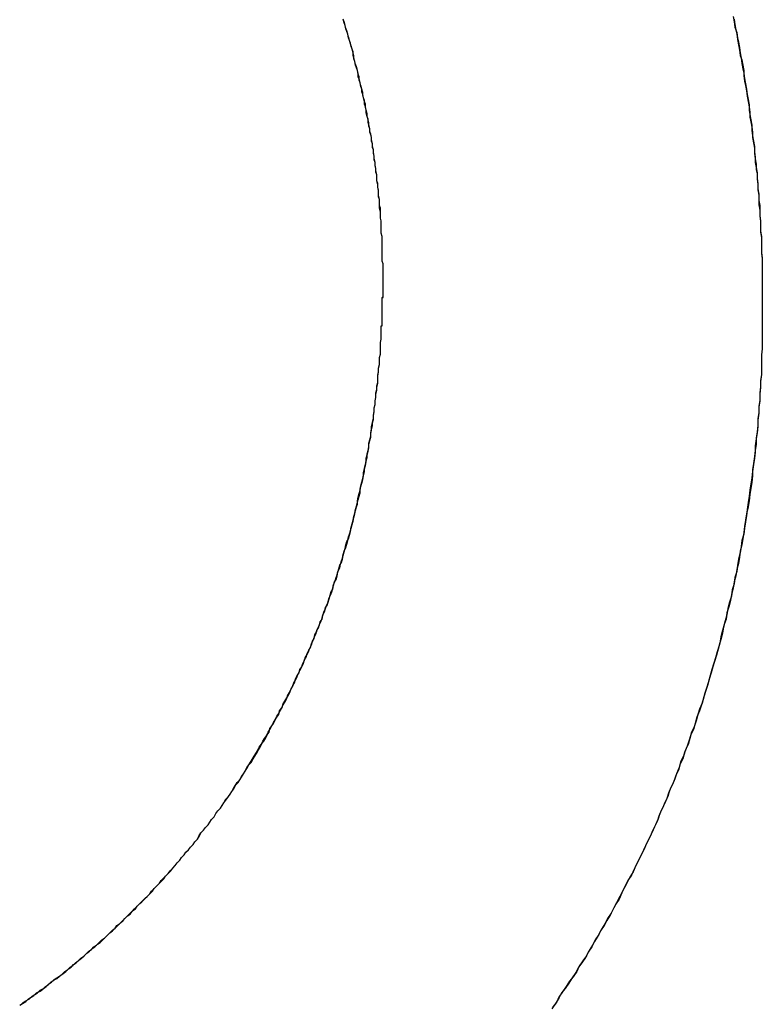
# Model space of a CAD drawing. Extents: x 1917 to 3682, y 1570 to 2675.
# Tile 56 of 166: x 1976.914 to 1977.754, y 2399.488 to 2400.602. Entities that reach past the tile are written whole.
import ezdxf

# ---------------------------------------------------------------- set-up
doc = ezdxf.new("R2010")
doc.units = 0
doc.header["$MEASUREMENT"] = 0
doc.layers.add('KF_SEQUENZA_10_NW_FRONT', color=7, linetype='CONTINUOUS')
doc.layers.add('KF_SEQUENZA_5_NW_REAR', color=7, linetype='CONTINUOUS')

# ---------------------------------------------------------------- blocks, each defined once
blk = doc.blocks.new('KF_SEQUENZA_5_NW_FRONT')
at = {"layer": 'KF_SEQUENZA_10_NW_FRONT'}
for points in [[(-125.554, -251.83, 0), (-125.553, -251.836, 0), (-125.552, -251.842, 0), (-125.55, -251.848, 0), (-125.549, -251.854, 0), (-125.548, -251.859, 0), (-125.547, -251.865, 0), (-125.546, -251.871, 0), (-125.545, -251.877, 0), (-125.544, -251.883, 0), (-125.543, -251.889, 0), (-125.542, -251.894, 0), (-125.541, -251.9, 0), (-125.54, -251.906, 0), (-125.539, -251.912, 0), (-125.538, -251.918, 0), (-125.537, -251.924, 0), (-125.536, -251.93, 0), (-125.536, -251.936, 0), (-125.535, -251.941, 0), (-125.534, -251.947, 0), (-125.533, -251.953, 0), (-125.533, -251.959, 0), (-125.532, -251.965, 0), (-125.531, -251.971, 0), (-125.53, -251.977, 0), (-125.53, -251.983, 0), (-125.529, -251.989, 0), (-125.529, -251.995, 0), (-125.528, -252.001, 0), (-125.527, -252.007, 0), (-125.527, -252.013, 0), (-125.526, -252.019, 0), (-125.526, -252.025, 0), (-125.525, -252.031, 0), (-125.525, -252.037, 0), (-125.525, -252.043, 0), (-125.524, -252.049, 0), (-125.524, -252.055, 0), (-125.523, -252.061, 0), (-125.523, -252.067, 0), (-125.523, -252.073, 0), (-125.522, -252.079, 0), (-125.522, -252.085, 0), (-125.522, -252.091, 0), (-125.522, -252.097, 0), (-125.521, -252.103, 0), (-125.521, -252.109, 0), (-125.521, -252.115, 0), (-125.521, -252.121, 0), (-125.521, -252.127, 0), (-125.521, -252.133, 0), (-125.521, -252.139, 0), (-125.521, -252.145, 0), (-125.521, -252.152, 0), (-125.521, -252.158, 0)], [(-125.553, -251.833, 0), (-125.552, -251.839, 0), (-125.551, -251.845, 0), (-125.55, -251.85, 0), (-125.549, -251.856, 0), (-125.548, -251.862, 0), (-125.547, -251.868, 0), (-125.546, -251.874, 0), (-125.544, -251.879, 0), (-125.543, -251.885, 0), (-125.542, -251.891, 0), (-125.542, -251.897, 0), (-125.541, -251.903, 0), (-125.54, -251.908, 0), (-125.539, -251.914, 0), (-125.538, -251.92, 0), (-125.537, -251.926, 0), (-125.536, -251.932, 0), (-125.535, -251.938, 0), (-125.535, -251.944, 0), (-125.534, -251.949, 0), (-125.533, -251.955, 0), (-125.532, -251.961, 0), (-125.532, -251.967, 0), (-125.531, -251.973, 0), (-125.53, -251.979, 0), (-125.53, -251.985, 0), (-125.529, -251.991, 0), (-125.528, -251.997, 0), (-125.528, -252.003, 0), (-125.527, -252.008, 0), (-125.527, -252.014, 0), (-125.526, -252.02, 0), (-125.526, -252.026, 0), (-125.525, -252.032, 0), (-125.525, -252.038, 0), (-125.524, -252.044, 0), (-125.524, -252.05, 0), (-125.524, -252.056, 0), (-125.523, -252.062, 0), (-125.523, -252.068, 0), (-125.523, -252.074, 0), (-125.522, -252.08, 0), (-125.522, -252.086, 0), (-125.522, -252.092, 0), (-125.522, -252.098, 0), (-125.521, -252.104, 0), (-125.521, -252.11, 0), (-125.521, -252.116, 0), (-125.521, -252.122, 0), (-125.521, -252.128, 0), (-125.521, -252.134, 0), (-125.521, -252.14, 0), (-125.521, -252.146, 0), (-125.521, -252.152, 0), (-125.521, -252.158, 0)], [(-125.95, -252.124, 0), (-125.95, -252.121, 0), (-125.95, -252.117, 0), (-125.95, -252.114, 0), (-125.95, -252.11, 0), (-125.951, -252.107, 0), (-125.951, -252.103, 0), (-125.951, -252.1, 0), (-125.951, -252.096, 0), (-125.951, -252.093, 0), (-125.951, -252.089, 0), (-125.951, -252.086, 0), (-125.951, -252.082, 0), (-125.951, -252.079, 0), (-125.952, -252.075, 0), (-125.952, -252.072, 0), (-125.952, -252.068, 0), (-125.952, -252.065, 0), (-125.952, -252.061, 0), (-125.953, -252.058, 0), (-125.953, -252.054, 0), (-125.953, -252.051, 0), (-125.954, -252.047, 0), (-125.954, -252.044, 0), (-125.954, -252.04, 0), (-125.954, -252.037, 0), (-125.955, -252.033, 0), (-125.955, -252.03, 0), (-125.955, -252.026, 0), (-125.956, -252.023, 0), (-125.956, -252.019, 0), (-125.957, -252.016, 0), (-125.957, -252.012, 0), (-125.957, -252.009, 0), (-125.958, -252.005, 0), (-125.958, -252.002, 0), (-125.959, -251.998, 0), (-125.959, -251.995, 0), (-125.96, -251.991, 0), (-125.96, -251.988, 0), (-125.961, -251.984, 0), (-125.961, -251.981, 0), (-125.962, -251.977, 0), (-125.962, -251.974, 0), (-125.963, -251.97, 0), (-125.963, -251.967, 0), (-125.964, -251.963, 0), (-125.965, -251.96, 0), (-125.965, -251.957, 0), (-125.966, -251.953, 0), (-125.967, -251.95, 0), (-125.967, -251.946, 0), (-125.968, -251.943, 0), (-125.969, -251.939, 0), (-125.969, -251.936, 0), (-125.97, -251.932, 0), (-125.971, -251.929, 0), (-125.971, -251.925, 0), (-125.972, -251.922, 0), (-125.973, -251.918, 0), (-125.974, -251.915, 0), (-125.974, -251.912, 0), (-125.975, -251.908, 0), (-125.976, -251.905, 0), (-125.977, -251.901, 0), (-125.978, -251.898, 0), (-125.978, -251.894, 0), (-125.979, -251.891, 0), (-125.98, -251.887, 0), (-125.981, -251.884, 0), (-125.982, -251.881, 0), (-125.983, -251.877, 0), (-125.984, -251.874, 0), (-125.984, -251.87, 0), (-125.985, -251.867, 0), (-125.986, -251.863, 0), (-125.987, -251.86, 0), (-125.988, -251.857, 0), (-125.989, -251.853, 0), (-125.99, -251.85, 0), (-125.991, -251.846, 0), (-125.992, -251.843, 0), (-125.993, -251.84, 0), (-125.994, -251.836, 0), (-125.995, -251.833, 0)], [(-125.95, -252.124, 0), (-125.95, -252.121, 0), (-125.95, -252.117, 0), (-125.95, -252.114, 0), (-125.95, -252.11, 0), (-125.951, -252.107, 0), (-125.951, -252.103, 0), (-125.951, -252.1, 0), (-125.951, -252.096, 0), (-125.951, -252.093, 0), (-125.951, -252.089, 0), (-125.951, -252.086, 0), (-125.951, -252.082, 0), (-125.951, -252.079, 0), (-125.952, -252.075, 0), (-125.952, -252.072, 0), (-125.952, -252.068, 0), (-125.952, -252.065, 0), (-125.952, -252.061, 0), (-125.953, -252.058, 0), (-125.953, -252.054, 0), (-125.953, -252.051, 0), (-125.953, -252.047, 0), (-125.954, -252.044, 0), (-125.954, -252.041, 0), (-125.954, -252.037, 0), (-125.955, -252.034, 0), (-125.955, -252.03, 0), (-125.955, -252.027, 0), (-125.956, -252.023, 0), (-125.956, -252.02, 0), (-125.957, -252.016, 0), (-125.957, -252.013, 0), (-125.957, -252.009, 0), (-125.958, -252.006, 0), (-125.958, -252.002, 0), (-125.959, -251.999, 0), (-125.959, -251.995, 0), (-125.96, -251.992, 0), (-125.96, -251.988, 0), (-125.961, -251.985, 0), (-125.961, -251.981, 0), (-125.962, -251.978, 0), (-125.962, -251.974, 0), (-125.963, -251.971, 0), (-125.963, -251.967, 0), (-125.964, -251.964, 0), (-125.965, -251.961, 0), (-125.965, -251.957, 0), (-125.966, -251.954, 0), (-125.966, -251.95, 0), (-125.967, -251.947, 0), (-125.968, -251.943, 0), (-125.968, -251.94, 0), (-125.969, -251.936, 0), (-125.97, -251.933, 0), (-125.97, -251.929, 0), (-125.971, -251.926, 0), (-125.972, -251.922, 0), (-125.973, -251.919, 0), (-125.973, -251.916, 0), (-125.974, -251.912, 0), (-125.975, -251.909, 0), (-125.976, -251.905, 0), (-125.977, -251.902, 0), (-125.977, -251.898, 0), (-125.978, -251.895, 0), (-125.979, -251.891, 0), (-125.98, -251.888, 0), (-125.981, -251.885, 0), (-125.982, -251.881, 0), (-125.983, -251.878, 0), (-125.983, -251.874, 0), (-125.984, -251.871, 0), (-125.985, -251.867, 0), (-125.986, -251.864, 0), (-125.987, -251.861, 0), (-125.988, -251.857, 0), (-125.989, -251.854, 0), (-125.99, -251.85, 0), (-125.991, -251.847, 0), (-125.992, -251.844, 0), (-125.993, -251.84, 0), (-125.994, -251.837, 0), (-125.995, -251.833, 0)], [(-125.952, -252.191, 0), (-125.952, -252.19, 0), (-125.952, -252.19, 0), (-125.952, -252.189, 0), (-125.952, -252.189, 0), (-125.952, -252.188, 0), (-125.952, -252.188, 0), (-125.952, -252.187, 0), (-125.952, -252.187, 0), (-125.952, -252.186, 0), (-125.952, -252.186, 0), (-125.952, -252.185, 0), (-125.952, -252.185, 0), (-125.952, -252.184, 0), (-125.952, -252.184, 0), (-125.952, -252.183, 0), (-125.952, -252.183, 0), (-125.952, -252.182, 0), (-125.952, -252.182, 0), (-125.952, -252.181, 0), (-125.952, -252.181, 0), (-125.952, -252.18, 0), (-125.951, -252.18, 0), (-125.951, -252.179, 0), (-125.951, -252.178, 0), (-125.951, -252.178, 0), (-125.951, -252.177, 0), (-125.951, -252.177, 0), (-125.951, -252.176, 0), (-125.951, -252.176, 0), (-125.951, -252.175, 0), (-125.951, -252.175, 0), (-125.951, -252.174, 0), (-125.951, -252.174, 0), (-125.951, -252.173, 0), (-125.951, -252.173, 0), (-125.951, -252.172, 0), (-125.951, -252.172, 0), (-125.951, -252.171, 0), (-125.951, -252.171, 0), (-125.951, -252.17, 0), (-125.951, -252.17, 0), (-125.951, -252.169, 0), (-125.951, -252.169, 0), (-125.951, -252.168, 0), (-125.951, -252.168, 0), (-125.951, -252.167, 0), (-125.951, -252.166, 0), (-125.951, -252.166, 0), (-125.951, -252.165, 0), (-125.951, -252.165, 0), (-125.951, -252.164, 0), (-125.951, -252.164, 0), (-125.951, -252.163, 0), (-125.951, -252.163, 0), (-125.951, -252.162, 0), (-125.951, -252.162, 0), (-125.951, -252.161, 0), (-125.951, -252.161, 0), (-125.951, -252.16, 0), (-125.951, -252.16, 0), (-125.951, -252.159, 0), (-125.951, -252.159, 0), (-125.951, -252.158, 0), (-125.951, -252.158, 0), (-125.951, -252.157, 0), (-125.951, -252.157, 0), (-125.951, -252.156, 0), (-125.951, -252.155, 0), (-125.951, -252.155, 0), (-125.951, -252.154, 0), (-125.951, -252.154, 0), (-125.951, -252.153, 0), (-125.951, -252.153, 0), (-125.951, -252.152, 0), (-125.951, -252.152, 0), (-125.951, -252.151, 0), (-125.951, -252.151, 0), (-125.951, -252.15, 0), (-125.951, -252.15, 0), (-125.951, -252.149, 0), (-125.951, -252.149, 0), (-125.951, -252.148, 0), (-125.95, -252.148, 0), (-125.95, -252.147, 0), (-125.95, -252.147, 0), (-125.95, -252.146, 0), (-125.95, -252.146, 0), (-125.95, -252.145, 0), (-125.95, -252.145, 0), (-125.95, -252.144, 0), (-125.95, -252.143, 0), (-125.95, -252.143, 0), (-125.95, -252.142, 0), (-125.95, -252.142, 0), (-125.95, -252.141, 0), (-125.95, -252.141, 0), (-125.95, -252.14, 0), (-125.95, -252.14, 0), (-125.95, -252.139, 0), (-125.95, -252.139, 0), (-125.95, -252.138, 0), (-125.95, -252.138, 0), (-125.95, -252.137, 0), (-125.95, -252.137, 0), (-125.95, -252.136, 0), (-125.95, -252.136, 0), (-125.95, -252.135, 0), (-125.95, -252.135, 0), (-125.95, -252.134, 0), (-125.95, -252.134, 0), (-125.95, -252.133, 0), (-125.95, -252.132, 0), (-125.95, -252.132, 0), (-125.95, -252.131, 0), (-125.95, -252.131, 0), (-125.95, -252.13, 0), (-125.95, -252.13, 0), (-125.95, -252.129, 0), (-125.95, -252.129, 0), (-125.95, -252.128, 0), (-125.95, -252.128, 0), (-125.95, -252.127, 0), (-125.95, -252.127, 0), (-125.95, -252.126, 0), (-125.95, -252.126, 0), (-125.95, -252.125, 0), (-125.95, -252.125, 0), (-125.95, -252.124, 0)], [(-125.952, -252.191, 0), (-125.952, -252.19, 0), (-125.952, -252.19, 0), (-125.952, -252.189, 0), (-125.952, -252.189, 0), (-125.952, -252.188, 0), (-125.952, -252.188, 0), (-125.952, -252.187, 0), (-125.952, -252.187, 0), (-125.952, -252.186, 0), (-125.952, -252.186, 0), (-125.952, -252.185, 0), (-125.952, -252.185, 0), (-125.952, -252.184, 0), (-125.952, -252.184, 0), (-125.952, -252.183, 0), (-125.952, -252.183, 0), (-125.952, -252.182, 0), (-125.952, -252.182, 0), (-125.952, -252.181, 0), (-125.952, -252.181, 0), (-125.952, -252.18, 0), (-125.951, -252.18, 0), (-125.951, -252.179, 0), (-125.951, -252.178, 0), (-125.951, -252.178, 0), (-125.951, -252.177, 0), (-125.951, -252.177, 0), (-125.951, -252.176, 0), (-125.951, -252.176, 0), (-125.951, -252.175, 0), (-125.951, -252.175, 0), (-125.951, -252.174, 0), (-125.951, -252.174, 0), (-125.951, -252.173, 0), (-125.951, -252.173, 0), (-125.951, -252.172, 0), (-125.951, -252.172, 0), (-125.951, -252.171, 0), (-125.951, -252.171, 0), (-125.951, -252.17, 0), (-125.951, -252.17, 0), (-125.951, -252.169, 0), (-125.951, -252.169, 0), (-125.951, -252.168, 0), (-125.951, -252.168, 0), (-125.951, -252.167, 0), (-125.951, -252.166, 0), (-125.951, -252.166, 0), (-125.951, -252.165, 0), (-125.951, -252.165, 0), (-125.951, -252.164, 0), (-125.951, -252.164, 0), (-125.951, -252.163, 0), (-125.951, -252.163, 0), (-125.951, -252.162, 0), (-125.951, -252.162, 0), (-125.951, -252.161, 0), (-125.951, -252.161, 0), (-125.951, -252.16, 0), (-125.951, -252.16, 0), (-125.951, -252.159, 0), (-125.951, -252.159, 0), (-125.951, -252.158, 0), (-125.951, -252.158, 0), (-125.951, -252.157, 0), (-125.951, -252.157, 0), (-125.951, -252.156, 0), (-125.951, -252.155, 0), (-125.951, -252.155, 0), (-125.951, -252.154, 0), (-125.951, -252.154, 0), (-125.951, -252.153, 0), (-125.951, -252.153, 0), (-125.951, -252.152, 0), (-125.951, -252.152, 0), (-125.951, -252.151, 0), (-125.951, -252.151, 0), (-125.951, -252.15, 0), (-125.951, -252.15, 0), (-125.951, -252.149, 0), (-125.951, -252.149, 0), (-125.951, -252.148, 0), (-125.951, -252.148, 0), (-125.95, -252.147, 0), (-125.95, -252.147, 0), (-125.95, -252.146, 0), (-125.95, -252.146, 0), (-125.95, -252.145, 0), (-125.95, -252.145, 0), (-125.95, -252.144, 0), (-125.95, -252.143, 0), (-125.95, -252.143, 0), (-125.95, -252.142, 0), (-125.95, -252.142, 0), (-125.95, -252.141, 0), (-125.95, -252.141, 0), (-125.95, -252.14, 0), (-125.95, -252.14, 0), (-125.95, -252.139, 0), (-125.95, -252.139, 0), (-125.95, -252.138, 0), (-125.95, -252.138, 0), (-125.95, -252.137, 0), (-125.95, -252.137, 0), (-125.95, -252.136, 0), (-125.95, -252.136, 0), (-125.95, -252.135, 0), (-125.95, -252.135, 0), (-125.95, -252.134, 0), (-125.95, -252.134, 0), (-125.95, -252.133, 0), (-125.95, -252.132, 0), (-125.95, -252.132, 0), (-125.95, -252.131, 0), (-125.95, -252.131, 0), (-125.95, -252.13, 0), (-125.95, -252.13, 0), (-125.95, -252.129, 0), (-125.95, -252.129, 0), (-125.95, -252.128, 0), (-125.95, -252.128, 0), (-125.95, -252.127, 0), (-125.95, -252.127, 0), (-125.95, -252.126, 0), (-125.95, -252.126, 0), (-125.95, -252.125, 0), (-125.95, -252.125, 0), (-125.95, -252.124, 0)], [(-125.521, -252.158, 0), (-125.521, -252.158, 0), (-125.521, -252.158, 0), (-125.521, -252.158, 0), (-125.521, -252.159, 0), (-125.521, -252.159, 0), (-125.521, -252.159, 0), (-125.521, -252.159, 0), (-125.521, -252.16, 0), (-125.521, -252.16, 0), (-125.521, -252.16, 0), (-125.521, -252.161, 0), (-125.521, -252.161, 0), (-125.521, -252.161, 0), (-125.521, -252.161, 0), (-125.521, -252.162, 0), (-125.521, -252.162, 0), (-125.521, -252.162, 0), (-125.521, -252.162, 0), (-125.521, -252.163, 0), (-125.521, -252.163, 0), (-125.521, -252.163, 0), (-125.521, -252.163, 0), (-125.521, -252.164, 0), (-125.521, -252.164, 0), (-125.521, -252.164, 0), (-125.521, -252.164, 0), (-125.521, -252.165, 0), (-125.521, -252.165, 0), (-125.521, -252.165, 0), (-125.521, -252.165, 0), (-125.521, -252.166, 0), (-125.521, -252.166, 0), (-125.521, -252.166, 0), (-125.521, -252.167, 0), (-125.521, -252.167, 0), (-125.521, -252.167, 0), (-125.521, -252.167, 0), (-125.521, -252.168, 0), (-125.521, -252.168, 0), (-125.521, -252.168, 0), (-125.521, -252.168, 0), (-125.521, -252.169, 0), (-125.521, -252.169, 0), (-125.521, -252.169, 0), (-125.521, -252.169, 0), (-125.521, -252.17, 0), (-125.521, -252.17, 0), (-125.521, -252.17, 0), (-125.521, -252.17, 0), (-125.521, -252.171, 0), (-125.521, -252.171, 0), (-125.521, -252.171, 0), (-125.521, -252.171, 0), (-125.521, -252.172, 0), (-125.521, -252.172, 0), (-125.521, -252.172, 0), (-125.521, -252.173, 0), (-125.521, -252.173, 0), (-125.521, -252.173, 0), (-125.521, -252.173, 0), (-125.521, -252.174, 0), (-125.521, -252.174, 0), (-125.521, -252.174, 0), (-125.521, -252.174, 0), (-125.521, -252.175, 0), (-125.521, -252.175, 0), (-125.521, -252.175, 0), (-125.521, -252.175, 0), (-125.521, -252.176, 0), (-125.521, -252.176, 0), (-125.521, -252.176, 0), (-125.521, -252.176, 0), (-125.521, -252.177, 0), (-125.521, -252.177, 0), (-125.521, -252.177, 0), (-125.521, -252.177, 0), (-125.521, -252.178, 0), (-125.521, -252.178, 0), (-125.521, -252.178, 0), (-125.521, -252.179, 0), (-125.521, -252.179, 0), (-125.521, -252.179, 0), (-125.521, -252.179, 0), (-125.521, -252.18, 0), (-125.521, -252.18, 0), (-125.521, -252.18, 0), (-125.521, -252.18, 0), (-125.521, -252.181, 0), (-125.521, -252.181, 0), (-125.521, -252.181, 0), (-125.521, -252.181, 0), (-125.521, -252.182, 0), (-125.521, -252.182, 0), (-125.521, -252.182, 0), (-125.521, -252.182, 0), (-125.521, -252.183, 0), (-125.521, -252.183, 0), (-125.521, -252.183, 0), (-125.521, -252.183, 0), (-125.521, -252.184, 0), (-125.521, -252.184, 0), (-125.521, -252.184, 0), (-125.521, -252.185, 0), (-125.521, -252.185, 0), (-125.521, -252.185, 0), (-125.521, -252.185, 0), (-125.521, -252.186, 0), (-125.521, -252.186, 0), (-125.521, -252.186, 0), (-125.521, -252.186, 0), (-125.521, -252.187, 0), (-125.521, -252.187, 0), (-125.521, -252.187, 0), (-125.521, -252.187, 0), (-125.521, -252.188, 0), (-125.521, -252.188, 0), (-125.521, -252.188, 0), (-125.521, -252.188, 0), (-125.521, -252.189, 0), (-125.521, -252.189, 0), (-125.521, -252.189, 0), (-125.521, -252.189, 0), (-125.521, -252.19, 0), (-125.521, -252.19, 0), (-125.521, -252.19, 0), (-125.521, -252.191, 0), (-125.521, -252.191, 0), (-125.521, -252.191, 0)], [(-125.521, -252.158, 0), (-125.521, -252.158, 0), (-125.521, -252.158, 0), (-125.521, -252.158, 0), (-125.521, -252.159, 0), (-125.521, -252.159, 0), (-125.521, -252.159, 0), (-125.521, -252.159, 0), (-125.521, -252.16, 0), (-125.521, -252.16, 0), (-125.521, -252.16, 0), (-125.521, -252.161, 0), (-125.521, -252.161, 0), (-125.521, -252.161, 0), (-125.521, -252.161, 0), (-125.521, -252.162, 0), (-125.521, -252.162, 0), (-125.521, -252.162, 0), (-125.521, -252.162, 0), (-125.521, -252.163, 0), (-125.521, -252.163, 0), (-125.521, -252.163, 0), (-125.521, -252.163, 0), (-125.521, -252.164, 0), (-125.521, -252.164, 0), (-125.521, -252.164, 0), (-125.521, -252.164, 0), (-125.521, -252.165, 0), (-125.521, -252.165, 0), (-125.521, -252.165, 0), (-125.521, -252.165, 0), (-125.521, -252.166, 0), (-125.521, -252.166, 0), (-125.521, -252.166, 0), (-125.521, -252.167, 0), (-125.521, -252.167, 0), (-125.521, -252.167, 0), (-125.521, -252.167, 0), (-125.521, -252.168, 0), (-125.521, -252.168, 0), (-125.521, -252.168, 0), (-125.521, -252.168, 0), (-125.521, -252.169, 0), (-125.521, -252.169, 0), (-125.521, -252.169, 0), (-125.521, -252.169, 0), (-125.521, -252.17, 0), (-125.521, -252.17, 0), (-125.521, -252.17, 0), (-125.521, -252.17, 0), (-125.521, -252.171, 0), (-125.521, -252.171, 0), (-125.521, -252.171, 0), (-125.521, -252.171, 0), (-125.521, -252.172, 0), (-125.521, -252.172, 0), (-125.521, -252.172, 0), (-125.521, -252.173, 0), (-125.521, -252.173, 0), (-125.521, -252.173, 0), (-125.521, -252.173, 0), (-125.521, -252.174, 0), (-125.521, -252.174, 0), (-125.521, -252.174, 0), (-125.521, -252.174, 0), (-125.521, -252.175, 0), (-125.521, -252.175, 0), (-125.521, -252.175, 0), (-125.521, -252.175, 0), (-125.521, -252.176, 0), (-125.521, -252.176, 0), (-125.521, -252.176, 0), (-125.521, -252.176, 0), (-125.521, -252.177, 0), (-125.521, -252.177, 0), (-125.521, -252.177, 0), (-125.521, -252.177, 0), (-125.521, -252.178, 0), (-125.521, -252.178, 0), (-125.521, -252.178, 0), (-125.521, -252.179, 0), (-125.521, -252.179, 0), (-125.521, -252.179, 0), (-125.521, -252.179, 0), (-125.521, -252.18, 0), (-125.521, -252.18, 0), (-125.521, -252.18, 0), (-125.521, -252.18, 0), (-125.521, -252.181, 0), (-125.521, -252.181, 0), (-125.521, -252.181, 0), (-125.521, -252.181, 0), (-125.521, -252.182, 0), (-125.521, -252.182, 0), (-125.521, -252.182, 0), (-125.521, -252.182, 0), (-125.521, -252.183, 0), (-125.521, -252.183, 0), (-125.521, -252.183, 0), (-125.521, -252.183, 0), (-125.521, -252.184, 0), (-125.521, -252.184, 0), (-125.521, -252.184, 0), (-125.521, -252.185, 0), (-125.521, -252.185, 0), (-125.521, -252.185, 0), (-125.521, -252.185, 0), (-125.521, -252.186, 0), (-125.521, -252.186, 0), (-125.521, -252.186, 0), (-125.521, -252.186, 0), (-125.521, -252.187, 0), (-125.521, -252.187, 0), (-125.521, -252.187, 0), (-125.521, -252.187, 0), (-125.521, -252.188, 0), (-125.521, -252.188, 0), (-125.521, -252.188, 0), (-125.521, -252.188, 0), (-125.521, -252.189, 0), (-125.521, -252.189, 0), (-125.521, -252.189, 0), (-125.521, -252.189, 0), (-125.521, -252.19, 0), (-125.521, -252.19, 0), (-125.521, -252.19, 0), (-125.521, -252.191, 0), (-125.521, -252.191, 0), (-125.521, -252.191, 0)], [(-125.521, -252.191, 0), (-125.521, -252.198, 0), (-125.521, -252.206, 0), (-125.522, -252.213, 0), (-125.522, -252.221, 0), (-125.522, -252.228, 0), (-125.522, -252.235, 0), (-125.523, -252.243, 0), (-125.523, -252.25, 0), (-125.524, -252.257, 0), (-125.524, -252.265, 0), (-125.525, -252.272, 0), (-125.525, -252.279, 0), (-125.526, -252.287, 0), (-125.526, -252.294, 0), (-125.527, -252.301, 0), (-125.528, -252.308, 0), (-125.529, -252.316, 0), (-125.529, -252.323, 0), (-125.53, -252.33, 0), (-125.531, -252.337, 0), (-125.532, -252.345, 0), (-125.533, -252.352, 0), (-125.534, -252.359, 0), (-125.535, -252.366, 0), (-125.536, -252.373, 0), (-125.537, -252.38, 0), (-125.538, -252.388, 0), (-125.539, -252.395, 0), (-125.54, -252.402, 0), (-125.541, -252.409, 0), (-125.542, -252.416, 0), (-125.544, -252.423, 0), (-125.545, -252.43, 0), (-125.546, -252.437, 0), (-125.548, -252.444, 0), (-125.549, -252.451, 0), (-125.55, -252.458, 0), (-125.552, -252.465, 0), (-125.553, -252.472, 0), (-125.555, -252.479, 0), (-125.556, -252.486, 0), (-125.558, -252.493, 0), (-125.56, -252.5, 0), (-125.561, -252.507, 0), (-125.563, -252.514, 0), (-125.565, -252.521, 0), (-125.566, -252.528, 0), (-125.568, -252.535, 0), (-125.57, -252.542, 0), (-125.572, -252.549, 0), (-125.574, -252.556, 0), (-125.576, -252.562, 0), (-125.578, -252.569, 0), (-125.58, -252.576, 0), (-125.582, -252.583, 0), (-125.584, -252.59, 0), (-125.586, -252.596, 0), (-125.588, -252.603, 0), (-125.59, -252.61, 0), (-125.592, -252.616, 0), (-125.595, -252.623, 0), (-125.597, -252.63, 0), (-125.599, -252.637, 0), (-125.602, -252.643, 0), (-125.604, -252.65, 0), (-125.606, -252.656, 0), (-125.609, -252.663, 0), (-125.611, -252.67, 0), (-125.614, -252.676, 0), (-125.616, -252.683, 0), (-125.619, -252.689, 0), (-125.621, -252.696, 0), (-125.624, -252.702, 0), (-125.627, -252.709, 0), (-125.629, -252.715, 0), (-125.632, -252.722, 0), (-125.635, -252.728, 0), (-125.638, -252.735, 0), (-125.64, -252.741, 0), (-125.643, -252.747, 0), (-125.646, -252.754, 0), (-125.649, -252.76, 0), (-125.652, -252.766, 0), (-125.655, -252.773, 0), (-125.658, -252.779, 0), (-125.661, -252.785, 0), (-125.664, -252.791, 0), (-125.667, -252.798, 0), (-125.671, -252.804, 0), (-125.674, -252.81, 0), (-125.677, -252.816, 0), (-125.68, -252.822, 0), (-125.683, -252.829, 0), (-125.687, -252.835, 0), (-125.69, -252.841, 0), (-125.693, -252.847, 0), (-125.697, -252.853, 0), (-125.7, -252.859, 0), (-125.704, -252.865, 0), (-125.707, -252.871, 0), (-125.711, -252.877, 0), (-125.714, -252.883, 0), (-125.718, -252.889, 0), (-125.721, -252.895, 0), (-125.725, -252.901, 0), (-125.729, -252.906, 0), (-125.732, -252.912, 0), (-125.736, -252.918, 0), (-125.74, -252.924, 0), (-125.744, -252.93, 0), (-125.748, -252.935, 0), (-125.751, -252.941, 0), (-125.755, -252.947, 0), (-125.759, -252.953, 0)], [(-125.521, -252.191, 0), (-125.521, -252.198, 0), (-125.521, -252.206, 0), (-125.522, -252.213, 0), (-125.522, -252.22, 0), (-125.522, -252.227, 0), (-125.522, -252.235, 0), (-125.523, -252.242, 0), (-125.523, -252.249, 0), (-125.524, -252.256, 0), (-125.524, -252.264, 0), (-125.525, -252.271, 0), (-125.525, -252.278, 0), (-125.526, -252.285, 0), (-125.526, -252.293, 0), (-125.527, -252.3, 0), (-125.528, -252.307, 0), (-125.528, -252.314, 0), (-125.529, -252.321, 0), (-125.53, -252.328, 0), (-125.531, -252.336, 0), (-125.532, -252.343, 0), (-125.532, -252.35, 0), (-125.533, -252.357, 0), (-125.534, -252.364, 0), (-125.535, -252.371, 0), (-125.536, -252.378, 0), (-125.537, -252.385, 0), (-125.539, -252.393, 0), (-125.54, -252.4, 0), (-125.541, -252.407, 0), (-125.542, -252.414, 0), (-125.543, -252.421, 0), (-125.544, -252.428, 0), (-125.546, -252.435, 0), (-125.547, -252.442, 0), (-125.548, -252.449, 0), (-125.55, -252.456, 0), (-125.551, -252.463, 0), (-125.553, -252.47, 0), (-125.554, -252.477, 0), (-125.556, -252.484, 0), (-125.557, -252.491, 0), (-125.559, -252.498, 0), (-125.561, -252.505, 0), (-125.562, -252.512, 0), (-125.564, -252.518, 0), (-125.566, -252.525, 0), (-125.568, -252.532, 0), (-125.569, -252.539, 0), (-125.571, -252.546, 0), (-125.573, -252.553, 0), (-125.575, -252.56, 0), (-125.577, -252.566, 0), (-125.579, -252.573, 0), (-125.581, -252.58, 0), (-125.583, -252.587, 0), (-125.585, -252.593, 0), (-125.587, -252.6, 0), (-125.589, -252.607, 0), (-125.592, -252.614, 0), (-125.594, -252.62, 0), (-125.596, -252.627, 0), (-125.598, -252.634, 0), (-125.601, -252.64, 0), (-125.603, -252.647, 0), (-125.605, -252.654, 0), (-125.608, -252.66, 0), (-125.61, -252.667, 0), (-125.613, -252.673, 0), (-125.615, -252.68, 0), (-125.618, -252.687, 0), (-125.62, -252.693, 0), (-125.623, -252.7, 0), (-125.626, -252.706, 0), (-125.628, -252.713, 0), (-125.631, -252.719, 0), (-125.634, -252.726, 0), (-125.637, -252.732, 0), (-125.639, -252.738, 0), (-125.642, -252.745, 0), (-125.645, -252.751, 0), (-125.648, -252.758, 0), (-125.651, -252.764, 0), (-125.654, -252.77, 0), (-125.657, -252.777, 0), (-125.66, -252.783, 0), (-125.663, -252.789, 0), (-125.666, -252.795, 0), (-125.669, -252.802, 0), (-125.673, -252.808, 0), (-125.676, -252.814, 0), (-125.679, -252.82, 0), (-125.682, -252.826, 0), (-125.686, -252.833, 0), (-125.689, -252.839, 0), (-125.692, -252.845, 0), (-125.696, -252.851, 0), (-125.699, -252.857, 0), (-125.703, -252.863, 0), (-125.706, -252.869, 0), (-125.71, -252.875, 0), (-125.713, -252.881, 0), (-125.717, -252.887, 0), (-125.72, -252.893, 0), (-125.724, -252.899, 0), (-125.728, -252.905, 0), (-125.731, -252.911, 0), (-125.735, -252.917, 0), (-125.739, -252.922, 0), (-125.743, -252.928, 0), (-125.747, -252.934, 0), (-125.751, -252.94, 0), (-125.754, -252.946, 0), (-125.758, -252.951, 0)], [(-126.36, -252.949, 0), (-126.357, -252.946, 0), (-126.354, -252.944, 0), (-126.35, -252.942, 0), (-126.347, -252.939, 0), (-126.344, -252.937, 0), (-126.341, -252.935, 0), (-126.338, -252.932, 0), (-126.334, -252.93, 0), (-126.331, -252.928, 0), (-126.328, -252.925, 0), (-126.325, -252.923, 0), (-126.322, -252.92, 0), (-126.319, -252.918, 0), (-126.316, -252.916, 0), (-126.312, -252.913, 0), (-126.309, -252.911, 0), (-126.306, -252.908, 0), (-126.303, -252.906, 0), (-126.3, -252.903, 0), (-126.297, -252.901, 0), (-126.294, -252.898, 0), (-126.291, -252.896, 0), (-126.288, -252.893, 0), (-126.285, -252.89, 0), (-126.282, -252.888, 0), (-126.279, -252.885, 0), (-126.276, -252.883, 0), (-126.273, -252.88, 0), (-126.27, -252.878, 0), (-126.267, -252.875, 0), (-126.264, -252.872, 0), (-126.262, -252.87, 0), (-126.259, -252.867, 0), (-126.256, -252.864, 0), (-126.253, -252.862, 0), (-126.25, -252.859, 0), (-126.247, -252.856, 0), (-126.244, -252.853, 0), (-126.242, -252.851, 0), (-126.239, -252.848, 0), (-126.236, -252.845, 0), (-126.233, -252.842, 0), (-126.23, -252.84, 0), (-126.228, -252.837, 0), (-126.225, -252.834, 0), (-126.222, -252.831, 0), (-126.219, -252.828, 0), (-126.217, -252.826, 0), (-126.214, -252.823, 0), (-126.211, -252.82, 0), (-126.209, -252.817, 0), (-126.206, -252.814, 0), (-126.203, -252.811, 0), (-126.201, -252.808, 0), (-126.198, -252.805, 0), (-126.196, -252.803, 0), (-126.193, -252.8, 0), (-126.19, -252.797, 0), (-126.188, -252.794, 0), (-126.185, -252.791, 0), (-126.183, -252.788, 0), (-126.18, -252.785, 0), (-126.178, -252.782, 0), (-126.175, -252.779, 0), (-126.173, -252.776, 0), (-126.17, -252.773, 0), (-126.168, -252.77, 0), (-126.165, -252.767, 0), (-126.163, -252.764, 0), (-126.16, -252.761, 0), (-126.158, -252.757, 0), (-126.156, -252.754, 0), (-126.153, -252.751, 0), (-126.151, -252.748, 0), (-126.148, -252.745, 0), (-126.146, -252.742, 0), (-126.144, -252.739, 0), (-126.141, -252.736, 0), (-126.139, -252.732, 0), (-126.137, -252.729, 0), (-126.134, -252.726, 0), (-126.132, -252.723, 0), (-126.13, -252.72, 0), (-126.128, -252.717, 0), (-126.125, -252.713, 0), (-126.123, -252.71, 0), (-126.121, -252.707, 0), (-126.119, -252.704, 0), (-126.117, -252.7, 0), (-126.115, -252.697, 0), (-126.112, -252.694, 0), (-126.11, -252.691, 0), (-126.108, -252.687, 0), (-126.106, -252.684, 0), (-126.104, -252.681, 0), (-126.102, -252.677, 0), (-126.1, -252.674, 0), (-126.098, -252.671, 0), (-126.096, -252.667, 0), (-126.094, -252.664, 0), (-126.092, -252.661, 0), (-126.09, -252.657, 0), (-126.088, -252.654, 0), (-126.086, -252.65, 0), (-126.084, -252.647, 0), (-126.082, -252.644, 0), (-126.08, -252.64, 0), (-126.078, -252.637, 0), (-126.076, -252.633, 0), (-126.074, -252.63, 0), (-126.072, -252.626, 0), (-126.07, -252.623, 0), (-126.068, -252.62, 0), (-126.067, -252.616, 0), (-126.065, -252.613, 0), (-126.063, -252.609, 0), (-126.061, -252.606, 0), (-126.059, -252.602, 0), (-126.058, -252.599, 0), (-126.056, -252.595, 0), (-126.054, -252.591, 0), (-126.052, -252.588, 0), (-126.051, -252.584, 0), (-126.049, -252.581, 0), (-126.047, -252.577, 0), (-126.046, -252.574, 0), (-126.044, -252.57, 0), (-126.042, -252.566, 0), (-126.041, -252.563, 0), (-126.039, -252.559, 0), (-126.038, -252.556, 0), (-126.036, -252.552, 0), (-126.034, -252.548, 0), (-126.033, -252.545, 0), (-126.031, -252.541, 0), (-126.03, -252.537, 0), (-126.028, -252.534, 0), (-126.027, -252.53, 0), (-126.025, -252.526, 0), (-126.024, -252.523, 0), (-126.022, -252.519, 0), (-126.021, -252.515, 0), (-126.019, -252.512, 0), (-126.018, -252.508, 0), (-126.017, -252.504, 0), (-126.015, -252.5, 0), (-126.014, -252.497, 0), (-126.012, -252.493, 0), (-126.011, -252.489, 0), (-126.01, -252.485, 0), (-126.009, -252.482, 0), (-126.007, -252.478, 0), (-126.006, -252.474, 0), (-126.005, -252.47, 0), (-126.003, -252.467, 0), (-126.002, -252.463, 0), (-126.001, -252.459, 0), (-126, -252.455, 0), (-125.999, -252.451, 0), (-125.997, -252.448, 0), (-125.996, -252.444, 0), (-125.995, -252.44, 0), (-125.994, -252.436, 0), (-125.993, -252.432, 0), (-125.992, -252.428, 0), (-125.991, -252.424, 0), (-125.989, -252.421, 0), (-125.988, -252.417, 0), (-125.987, -252.413, 0), (-125.986, -252.409, 0), (-125.985, -252.405, 0), (-125.984, -252.401, 0), (-125.983, -252.397, 0), (-125.982, -252.393, 0), (-125.981, -252.389, 0), (-125.98, -252.385, 0), (-125.979, -252.382, 0), (-125.979, -252.378, 0), (-125.978, -252.374, 0), (-125.977, -252.37, 0), (-125.976, -252.366, 0), (-125.975, -252.362, 0), (-125.974, -252.358, 0), (-125.973, -252.354, 0), (-125.972, -252.35, 0), (-125.972, -252.346, 0), (-125.971, -252.342, 0), (-125.97, -252.338, 0), (-125.969, -252.334, 0), (-125.969, -252.33, 0), (-125.968, -252.326, 0), (-125.967, -252.322, 0), (-125.966, -252.318, 0), (-125.966, -252.314, 0), (-125.965, -252.31, 0), (-125.964, -252.306, 0), (-125.964, -252.302, 0), (-125.963, -252.298, 0), (-125.963, -252.294, 0), (-125.962, -252.29, 0), (-125.961, -252.286, 0), (-125.961, -252.282, 0), (-125.96, -252.277, 0), (-125.96, -252.273, 0), (-125.959, -252.269, 0), (-125.959, -252.265, 0), (-125.958, -252.261, 0), (-125.958, -252.257, 0), (-125.957, -252.253, 0), (-125.957, -252.249, 0), (-125.956, -252.245, 0), (-125.956, -252.241, 0), (-125.956, -252.237, 0), (-125.955, -252.232, 0), (-125.955, -252.228, 0), (-125.954, -252.224, 0), (-125.954, -252.22, 0), (-125.954, -252.216, 0), (-125.953, -252.212, 0), (-125.953, -252.208, 0), (-125.953, -252.203, 0), (-125.953, -252.199, 0), (-125.952, -252.195, 0), (-125.952, -252.191, 0)], [(-126.361, -252.949, 0), (-126.358, -252.947, 0), (-126.354, -252.945, 0), (-126.351, -252.942, 0), (-126.348, -252.94, 0), (-126.345, -252.938, 0), (-126.342, -252.935, 0), (-126.338, -252.933, 0), (-126.335, -252.931, 0), (-126.332, -252.928, 0), (-126.329, -252.926, 0), (-126.326, -252.923, 0), (-126.323, -252.921, 0), (-126.319, -252.919, 0), (-126.316, -252.916, 0), (-126.313, -252.914, 0), (-126.31, -252.911, 0), (-126.307, -252.909, 0), (-126.304, -252.906, 0), (-126.301, -252.904, 0), (-126.298, -252.901, 0), (-126.295, -252.899, 0), (-126.292, -252.896, 0), (-126.289, -252.894, 0), (-126.286, -252.891, 0), (-126.283, -252.888, 0), (-126.28, -252.886, 0), (-126.277, -252.883, 0), (-126.274, -252.881, 0), (-126.271, -252.878, 0), (-126.268, -252.875, 0), (-126.265, -252.873, 0), (-126.262, -252.87, 0), (-126.259, -252.867, 0), (-126.256, -252.865, 0), (-126.253, -252.862, 0), (-126.251, -252.859, 0), (-126.248, -252.857, 0), (-126.245, -252.854, 0), (-126.242, -252.851, 0), (-126.239, -252.848, 0), (-126.236, -252.846, 0), (-126.234, -252.843, 0), (-126.231, -252.84, 0), (-126.228, -252.837, 0), (-126.225, -252.834, 0), (-126.223, -252.832, 0), (-126.22, -252.829, 0), (-126.217, -252.826, 0), (-126.214, -252.823, 0), (-126.212, -252.82, 0), (-126.209, -252.817, 0), (-126.206, -252.814, 0), (-126.204, -252.812, 0), (-126.201, -252.809, 0), (-126.198, -252.806, 0), (-126.196, -252.803, 0), (-126.193, -252.8, 0), (-126.191, -252.797, 0), (-126.188, -252.794, 0), (-126.185, -252.791, 0), (-126.183, -252.788, 0), (-126.18, -252.785, 0), (-126.178, -252.782, 0), (-126.175, -252.779, 0), (-126.173, -252.776, 0), (-126.17, -252.773, 0), (-126.168, -252.77, 0), (-126.165, -252.767, 0), (-126.163, -252.764, 0), (-126.16, -252.761, 0), (-126.158, -252.758, 0), (-126.156, -252.754, 0), (-126.153, -252.751, 0), (-126.151, -252.748, 0), (-126.148, -252.745, 0), (-126.146, -252.742, 0), (-126.144, -252.739, 0), (-126.141, -252.736, 0), (-126.139, -252.732, 0), (-126.137, -252.729, 0), (-126.134, -252.726, 0), (-126.132, -252.723, 0), (-126.13, -252.72, 0), (-126.128, -252.716, 0), (-126.125, -252.713, 0), (-126.123, -252.71, 0), (-126.121, -252.707, 0), (-126.119, -252.703, 0), (-126.117, -252.7, 0), (-126.114, -252.697, 0), (-126.112, -252.694, 0), (-126.11, -252.69, 0), (-126.108, -252.687, 0), (-126.106, -252.684, 0), (-126.104, -252.68, 0), (-126.102, -252.677, 0), (-126.099, -252.674, 0), (-126.097, -252.67, 0), (-126.095, -252.667, 0), (-126.093, -252.664, 0), (-126.091, -252.66, 0), (-126.089, -252.657, 0), (-126.087, -252.653, 0), (-126.085, -252.65, 0), (-126.083, -252.647, 0), (-126.081, -252.643, 0), (-126.079, -252.64, 0), (-126.078, -252.636, 0), (-126.076, -252.633, 0), (-126.074, -252.629, 0), (-126.072, -252.626, 0), (-126.07, -252.622, 0), (-126.068, -252.619, 0), (-126.066, -252.615, 0), (-126.064, -252.612, 0), (-126.063, -252.608, 0), (-126.061, -252.605, 0), (-126.059, -252.601, 0), (-126.057, -252.598, 0), (-126.055, -252.594, 0), (-126.054, -252.591, 0), (-126.052, -252.587, 0), (-126.05, -252.584, 0), (-126.049, -252.58, 0), (-126.047, -252.576, 0), (-126.045, -252.573, 0), (-126.044, -252.569, 0), (-126.042, -252.566, 0), (-126.04, -252.562, 0), (-126.039, -252.558, 0), (-126.037, -252.555, 0), (-126.036, -252.551, 0), (-126.034, -252.547, 0), (-126.032, -252.544, 0), (-126.031, -252.54, 0), (-126.029, -252.536, 0), (-126.028, -252.533, 0), (-126.026, -252.529, 0), (-126.025, -252.525, 0), (-126.023, -252.522, 0), (-126.022, -252.518, 0), (-126.02, -252.514, 0), (-126.019, -252.511, 0), (-126.018, -252.507, 0), (-126.016, -252.503, 0), (-126.015, -252.499, 0), (-126.013, -252.496, 0), (-126.012, -252.492, 0), (-126.011, -252.488, 0), (-126.009, -252.484, 0), (-126.008, -252.481, 0), (-126.007, -252.477, 0), (-126.006, -252.473, 0), (-126.004, -252.469, 0), (-126.003, -252.465, 0), (-126.002, -252.462, 0), (-126.001, -252.458, 0), (-125.999, -252.454, 0), (-125.998, -252.45, 0), (-125.997, -252.446, 0), (-125.996, -252.443, 0), (-125.995, -252.439, 0), (-125.994, -252.435, 0), (-125.992, -252.431, 0), (-125.991, -252.427, 0), (-125.99, -252.423, 0), (-125.989, -252.419, 0), (-125.988, -252.416, 0), (-125.987, -252.412, 0), (-125.986, -252.408, 0), (-125.985, -252.404, 0), (-125.984, -252.4, 0), (-125.983, -252.396, 0), (-125.982, -252.392, 0), (-125.981, -252.388, 0), (-125.98, -252.384, 0), (-125.979, -252.38, 0), (-125.978, -252.377, 0), (-125.977, -252.373, 0), (-125.976, -252.369, 0), (-125.976, -252.365, 0), (-125.975, -252.361, 0), (-125.974, -252.357, 0), (-125.973, -252.353, 0), (-125.972, -252.349, 0), (-125.971, -252.345, 0), (-125.971, -252.341, 0), (-125.97, -252.337, 0), (-125.969, -252.333, 0), (-125.968, -252.329, 0), (-125.968, -252.325, 0), (-125.967, -252.321, 0), (-125.966, -252.317, 0), (-125.966, -252.313, 0), (-125.965, -252.309, 0), (-125.964, -252.305, 0), (-125.964, -252.301, 0), (-125.963, -252.297, 0), (-125.962, -252.293, 0), (-125.962, -252.289, 0), (-125.961, -252.285, 0), (-125.961, -252.281, 0), (-125.96, -252.277, 0), (-125.96, -252.273, 0), (-125.959, -252.269, 0), (-125.959, -252.265, 0), (-125.958, -252.261, 0), (-125.958, -252.256, 0), (-125.957, -252.252, 0), (-125.957, -252.248, 0), (-125.956, -252.244, 0), (-125.956, -252.24, 0), (-125.956, -252.236, 0), (-125.955, -252.232, 0), (-125.955, -252.228, 0), (-125.954, -252.224, 0), (-125.954, -252.22, 0), (-125.954, -252.216, 0), (-125.953, -252.212, 0), (-125.953, -252.207, 0), (-125.953, -252.203, 0), (-125.953, -252.199, 0), (-125.952, -252.195, 0), (-125.952, -252.191, 0)]]:
    blk.add_polyline3d(points, dxfattribs=at)

msp = doc.modelspace()

# ---------------------------------------------------------------- block references
at = {"layer": 'KF_SEQUENZA_5_NW_REAR'}
msp.add_blockref('KF_SEQUENZA_5_NW_FRONT', (2103.2754, 2652.4357), dxfattribs=at)

doc.saveas('drawing.dxf')
